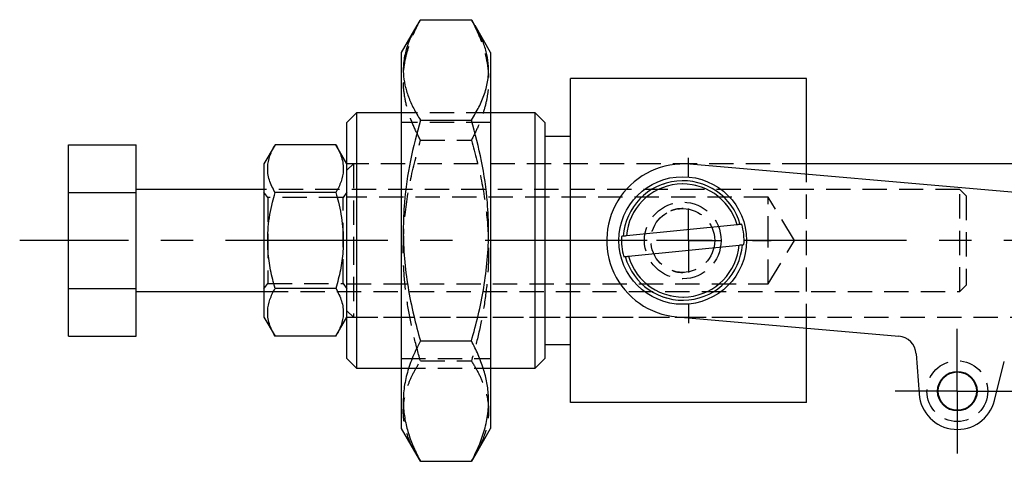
# Model space of a CAD drawing. Extents: x 33 to 392, y 21 to 282.
# Tile 10 of 19: x 33 to 85, y 259 to 282. Entities that reach past the tile are written whole.
import ezdxf

# ---------------------------------------------------------------- set-up
doc = ezdxf.new("R2010")
doc.units = 0
doc.linetypes.add('CENTERX2', pattern=[20.32, 12.7, -2.54, 2.54, -2.54])
doc.linetypes.add('HIDDEN', pattern=[1.905, 1.27, -0.635])
doc.layers.get('0').update_dxf_attribs({"linetype": 'CONTINUOUS'})

# ---------------------------------------------------------------- blocks, each defined once
blk = doc.blocks.new('SW_CENTERMARKSYMBOL_5')
at = {"color": 0, "linetype": 'CONTINUOUS'}
for p, q in [((0, 1.667), (0, 3.254)), ((0, 0), (0, 1.667)), ((-1.667, 0), (-3.254, 0)), ((0, 0), (-1.667, 0)), ((0, 0), (0, -1.667)), ((0, 0), (1.667, 0)), ((1.667, 0), (3.254, 0)), ((0, -1.667), (0, -3.254))]:
    blk.add_line(p, q, dxfattribs=at)
blk = doc.blocks.new('SW_CENTERMARKSYMBOL_6')
at = {"color": 0, "linetype": 'CONTINUOUS'}
for p, q in [((0, 3.333), (0, 4.318)), ((0, 0), (0, 1.667)), ((-3.333, 0), (-4.318, 0)), ((0, 0), (-1.667, 0)), ((0, 0), (0, -1.667)), ((0, 0), (1.667, 0)), ((3.333, 0), (4.318, 0)), ((0, -3.333), (0, -4.318))]:
    blk.add_line(p, q, dxfattribs=at)

msp = doc.modelspace()

# ---------------------------------------------------------------- linework, layer by layer
at = {"color": 7, "linetype": 'CONTINUOUS'}
for p, q in [((54.2136, 281.7807), (53.3985, 280.3688)), ((54.3985, 282.0849), (57.0651, 282.0849)), ((58.0652, 280.3688), (57.2506, 281.7796)), ((53.3985, 280.3688), (53.3985, 260.7389)), ((58.0652, 280.3688), (58.0652, 260.7389)), ((74.5652, 279.0205), (62.2318, 279.0205)), ((62.2318, 262.0872), (62.2318, 279.0205)), ((74.5652, 274.0075), (74.5652, 279.0205)), ((51.0652, 277.2205), (50.5652, 276.7205)), ((53.3985, 277.2205), (51.0652, 277.2205)), ((51.0652, 277.2205), (51.0652, 263.8872)), ((60.3985, 277.2205), (58.0652, 277.2205)), ((60.8985, 276.7205), (60.3985, 277.2205)), ((60.3985, 263.8872), (60.3985, 277.2205)), ((50.5652, 264.3872), (50.5652, 276.7205)), ((54.3985, 276.8451), (57.0651, 276.8451)), ((60.8985, 276.7205), (60.8985, 264.3872)), ((62.2318, 275.9872), (60.8985, 275.9872)), ((36.0318, 275.5575), (39.5652, 275.5575)), ((36.0318, 273.0557), (36.0318, 275.5575)), ((39.5652, 273.0557), (39.5652, 275.5575)), ((46.8113, 275.5575), (46.2318, 274.5538)), ((49.9857, 275.5575), (46.8113, 275.5575)), ((50.5652, 274.5538), (49.9857, 275.5575)), ((46.2318, 274.5538), (46.2318, 266.5538)), ((112.2318, 274.5538), (74.5652, 274.5538)), ((95.3735, 272.2013), (68.4746, 274.5362)), ((36.0318, 273.0557), (39.5652, 273.0557)), ((36.0318, 268.052), (36.0318, 273.0557)), ((46.2318, 273.2205), (39.5652, 273.2205)), ((39.5652, 268.052), (39.5652, 273.0557)), ((49.9857, 273.0557), (46.8113, 273.0557)), ((70.9348, 271.3763), (65.155, 270.7926)), ((65.2622, 269.7314), (71.042, 270.315)), ((71.2098, 270.332), (71.2905, 270.3401)), ((36.0318, 268.052), (39.5652, 268.052)), ((36.0318, 265.5501), (36.0318, 268.052)), ((39.5652, 265.5501), (39.5652, 268.052)), ((39.5652, 267.8872), (46.2318, 267.8872)), ((49.9857, 268.052), (46.8113, 268.052)), ((46.2318, 266.5538), (46.8113, 265.5501)), ((49.9857, 265.5501), (50.5652, 266.5538)), ((67.7828, 266.5662), (79.3756, 265.5599)), ((74.5652, 262.0872), (74.5652, 265.9775)), ((36.0318, 265.5501), (39.5652, 265.5501)), ((49.9857, 265.5501), (46.8113, 265.5501)), ((54.3985, 265.3141), (57.0651, 265.3141)), ((60.8985, 265.1205), (62.2318, 265.1205)), ((50.5652, 264.3872), (51.0652, 263.8872)), ((60.3985, 263.8872), (60.8985, 264.3872)), ((80.2864, 264.6372), (80.441, 262.5402)), ((51.0652, 263.8872), (53.3985, 263.8872)), ((58.0652, 263.8872), (60.3985, 263.8872)), ((84.375, 262.1987), (84.8886, 264.2377)), ((74.5652, 262.0872), (62.2318, 262.0872)), ((53.3985, 260.7389), (54.2136, 259.327)), ((57.2506, 259.328), (58.0652, 260.7389)), ((54.3985, 259.0228), (54.2222, 259.3319)), ((57.2438, 259.332), (57.0651, 259.0228)), ((54.3985, 259.0228), (57.0651, 259.0228))]:
    msp.add_line(p, q, dxfattribs=at)
at = {"color": 7, "linetype": 'HIDDEN'}
for p, q in [((58.0652, 277.2205), (53.3985, 277.2205)), ((58.0652, 276.7205), (53.3985, 276.7205)), ((54.3985, 275.7936), (57.0651, 275.7936)), ((50.8985, 274.5538), (50.5652, 274.2205)), ((74.5652, 274.5538), (50.5652, 274.5538)), ((50.8985, 274.5538), (50.8985, 270.5538)), ((74.5652, 274.5538), (50.8985, 274.5538)), ((74.5652, 265.9775), (74.5652, 274.0075)), ((82.5652, 273.2205), (46.2318, 273.2205)), ((46.4258, 272.8038), (46.2318, 273.0809)), ((50.5652, 273.0809), (50.3712, 272.8038)), ((82.5652, 267.8872), (82.5652, 273.2205)), ((82.8985, 272.8872), (82.5652, 273.2205)), ((46.4258, 272.8038), (46.4258, 268.3038)), ((50.3712, 272.8038), (46.4258, 272.8038)), ((50.3712, 268.3038), (50.3712, 272.8038)), ((72.5652, 272.8205), (50.5652, 272.8205)), ((72.5652, 270.5538), (72.5652, 272.8205)), ((73.9271, 270.5538), (72.5652, 272.8205)), ((82.8985, 272.8872), (82.8985, 268.2205)), ((50.8985, 270.5538), (50.8985, 266.5538)), ((72.5652, 268.2872), (72.5652, 270.5538)), ((72.5652, 268.2872), (73.9271, 270.5538)), ((68.0985, 268.8872), (68.1815, 268.8937)), ((46.2318, 268.0268), (46.4258, 268.3038)), ((46.2318, 267.8872), (82.5652, 267.8872)), ((46.4258, 268.3038), (50.3712, 268.3038)), ((50.3712, 268.3038), (50.5652, 268.0268)), ((50.5652, 268.2872), (72.5652, 268.2872)), ((82.5652, 267.8872), (82.8985, 268.2205)), ((50.5652, 266.8872), (50.8985, 266.5538)), ((50.5652, 266.5538), (74.5652, 266.5538)), ((50.8985, 266.5538), (108.2594, 266.5538)), ((53.3985, 264.3872), (58.0652, 264.3872)), ((53.3985, 263.8872), (58.0652, 263.8872)), ((54.3985, 264.2625), (57.0651, 264.2625))]:
    msp.add_line(p, q, dxfattribs=at)
at = {"color": 179, "linetype": 'CENTERX2', "ltscale": 0.666667}
msp.add_line((93.3366, 270.5538), (33.4754, 270.5538), dxfattribs=at)
at = {"color": 7, "linetype": 'CONTINUOUS', "flags": 128}
for points in [[(71.1834, 271.4014), (71.1382, 271.3968), (71.1026, 271.3932)], [(64.9872, 270.7757), (64.9516, 270.7721), (64.9064, 270.7675)], [(65.0136, 269.7063), (65.0588, 269.7108), (65.0944, 269.7144)]]:
    msp.add_lwpolyline(points, dxfattribs=at)
at = {"color": 7, "linetype": 'CONTINUOUS'}
for centre, radius in [((68.0985, 270.5538), 3.3333), ((82.4356, 262.6872), 1.0333), ((82.4356, 262.6872), 1)]:
    msp.add_circle(centre, radius, dxfattribs=at)
at = {"color": 7, "linetype": 'HIDDEN'}
for centre, radius in [((68.0985, 270.5538), 2), ((68.0985, 270.5538), 1.6667), ((82.4356, 262.6872), 1.5875)]:
    msp.add_circle(centre, radius, dxfattribs=at)
at = {"color": 7, "linetype": 'CONTINUOUS'}
for centre, radius, start, end in [((68.1287, 270.5512), 4, 85.03894, 265.03894), ((68.0985, 270.5538), 3.1192, 15.61152, 175.92128), ((68.0985, 270.5538), 2.9531, 16.17103, 175.36176), ((68.0985, 270.5538), 3.1992, 356.16986, 15.36293), ((68.0985, 270.5538), 3.1992, 176.16986, 195.36293), ((68.0985, 270.5538), 3.1192, 195.61152, 355.92128), ((68.0985, 270.5538), 2.9531, 196.17103, 355.36176), ((79.2891, 264.5636), 1, 4.21632, 85.03894), ((82.4356, 262.6872), 2, 184.21632, 345.86157)]:
    msp.add_arc(centre, radius, start, end, dxfattribs=at)
at = {"color": 7, "linetype": 'HIDDEN'}
for radius, start, end in [(3.1192, 15.61152, 175.92128), (2.9531, 16.17103, 175.36176), (3.1192, 195.61152, 355.92128), (2.9531, 196.17103, 355.36176)]:
    msp.add_arc((68.0985, 270.5538), radius, start, end, dxfattribs=at)
at = {"color": 7, "linetype": 'CONTINUOUS'}
for points, knots in [([(54.3985, 282.0849), (54.2627, 281.859), (53.9907, 281.4063), (53.6989, 280.7101), (53.5212, 279.9994), (53.4877, 279.3154), (53.5771, 278.6669), (53.7627, 278.0561), (54.0343, 277.4472), (54.277, 277.0461), (54.3985, 276.8451)], [0, 0, 0, 0, 0.1320304, 0.2645752, 0.3992803, 0.5350112, 0.6498939, 0.7654073, 0.8825086, 1, 1, 1, 1]), ([(57.0651, 276.8451), (57.2009, 277.071), (57.4729, 277.5237), (57.7647, 278.2199), (57.9425, 278.9306), (57.976, 279.6146), (57.8866, 280.2631), (57.7009, 280.8739), (57.4293, 281.4828), (57.1867, 281.8839), (57.0651, 282.0849)], [0, 0, 0, 0, 0.1320304, 0.2645752, 0.3992803, 0.5350112, 0.6498939, 0.7654073, 0.8825086, 1, 1, 1, 1]), ([(54.3985, 276.8451), (54.2108, 276.1413), (53.8338, 274.7272), (53.5588, 272.7912), (53.4842, 271.0789), (53.5475, 269.5998), (53.7363, 268.1156), (54.0228, 266.6813), (54.2774, 265.7549), (54.3985, 265.3141)], [0, 0, 0, 0, 0.186588, 0.374856, 0.499737, 0.6255018, 0.7538172, 0.8828626, 1, 1, 1, 1]), ([(57.0651, 265.3141), (57.1863, 265.7549), (57.4368, 266.6667), (57.7198, 268.076), (57.9111, 269.5434), (57.9805, 271.0375), (57.9075, 272.768), (57.6313, 274.7201), (57.2545, 276.1343), (57.0651, 276.8451)], [0, 0, 0, 0, 0.1171375, 0.2422963, 0.3680612, 0.4961262, 0.6251431, 0.8115736, 1, 1, 1, 1]), ([(46.8113, 273.0557), (46.6995, 273.2728), (46.4735, 273.7118), (46.3908, 274.3622), (46.5122, 274.984), (46.711, 275.3652), (46.8113, 275.5575)], [0, 0, 0, 0, 0.2646023, 0.5349422, 0.7653403, 1, 1, 1, 1]), ([(49.9857, 275.5575), (50.0975, 275.3404), (50.3234, 274.9014), (50.4061, 274.251), (50.2848, 273.6292), (50.086, 273.248), (49.9857, 273.0557)], [0, 0, 0, 0, 0.2646022, 0.5349422, 0.7653403, 1, 1, 1, 1]), ([(46.8113, 268.052), (46.7279, 268.3663), (46.5602, 268.998), (46.4124, 270.0706), (46.422, 271.2685), (46.6022, 272.2965), (46.7649, 272.8872), (46.8113, 273.0557)], [0, 0, 0, 0, 0.1920504, 0.38595637, 0.63793337, 0.89671931, 1, 1, 1, 1]), ([(49.9857, 273.0557), (50.0321, 272.8872), (50.1918, 272.307), (50.3738, 271.2796), (50.3861, 270.0848), (50.2374, 269.0014), (50.0699, 268.3697), (49.9857, 268.052)], [0, 0, 0, 0, 0.103281, 0.3556324, 0.6140412, 0.8059156, 1, 1, 1, 1]), ([(71.1026, 271.3932), (71.1007, 271.3931), (71.0972, 271.3927), (71.08, 271.391), (71.0491, 271.3878), (71.0003, 271.3829), (70.9598, 271.3788), (70.9379, 271.3766), (70.9348, 271.3763)], [0, 0, 0, 0, 0.14611675, 0.2801878, 0.50689786, 0.73350362, 0.96263127, 1, 1, 1, 1]), ([(65.155, 270.7926), (65.1458, 270.7917), (65.1174, 270.7888), (65.0716, 270.7842), (65.0263, 270.7796), (64.9962, 270.7766), (64.99, 270.776), (64.9872, 270.7757)], [0, 0, 0, 0, 0.1115844, 0.3445031, 0.5759104, 0.8041397, 1, 1, 1, 1]), ([(71.042, 270.315), (71.051, 270.3159), (71.0792, 270.3188), (71.1249, 270.3234), (71.1652, 270.3275), (71.1942, 270.3304), (71.2066, 270.3317), (71.2092, 270.3319), (71.2098, 270.332)], [0, 0, 0, 0, 0.109649, 0.3424577, 0.5737736, 0.7203597, 0.9430671, 1, 1, 1, 1]), ([(65.0944, 269.7144), (65.0949, 269.7145), (65.0976, 269.7148), (65.1123, 269.7162), (65.1476, 269.7198), (65.1959, 269.7247), (65.2365, 269.7288), (65.2588, 269.731), (65.2622, 269.7314)], [0, 0, 0, 0, 0.0586498, 0.2807791, 0.5039087, 0.729705, 0.958895, 1, 1, 1, 1]), ([(46.8113, 265.5501), (46.6995, 265.7673), (46.4735, 266.2063), (46.3908, 266.8567), (46.5122, 267.4785), (46.711, 267.8596), (46.8113, 268.052)], [0, 0, 0, 0, 0.2646023, 0.5349422, 0.7653403, 1, 1, 1, 1]), ([(49.9857, 268.052), (50.0975, 267.8348), (50.3234, 267.3959), (50.4061, 266.7454), (50.2848, 266.1237), (50.086, 265.7425), (49.9857, 265.5501)], [0, 0, 0, 0, 0.2646023, 0.5349422, 0.7653403, 1, 1, 1, 1]), ([(54.3985, 265.3141), (54.2627, 265.0429), (53.9907, 264.4993), (53.6989, 263.6634), (53.5212, 262.8101), (53.4875, 261.9881), (53.5777, 261.2095), (53.7629, 260.4758), (54.0346, 259.7454), (54.2772, 259.2637), (54.3985, 259.0228)], [0, 0, 0, 0, 0.13203061, 0.26457576, 0.39928108, 0.53501224, 0.65020065, 0.76540698, 0.88269213, 1, 1, 1, 1]), ([(57.0651, 259.0228), (57.2009, 259.294), (57.4729, 259.8376), (57.7647, 260.6735), (57.9424, 261.5268), (57.9762, 262.3488), (57.886, 263.1274), (57.7007, 263.8611), (57.4291, 264.5915), (57.1865, 265.0732), (57.0651, 265.3141)], [0, 0, 0, 0, 0.1320307, 0.2645758, 0.3992811, 0.5350123, 0.6502007, 0.765407, 0.8826922, 1, 1, 1, 1])]:
    msp.add_open_spline(points, degree=3, knots=knots, dxfattribs=at)
at = {"color": 7, "linetype": 'HIDDEN'}
for points, knots in [([(54.3985, 275.7936), (54.2625, 276.0654), (53.9906, 276.6089), (53.6981, 277.446), (53.5222, 278.2987), (53.4874, 279.1206), (53.5777, 279.8981), (53.7629, 280.6319), (54.0346, 281.3623), (54.2772, 281.844), (54.3985, 282.0849)], [0, 0, 0, 0, 0.1323071, 0.2645768, 0.3998056, 0.5350099, 0.6501989, 0.7654058, 0.8826915, 1, 1, 1, 1]), ([(57.0651, 282.0849), (57.2011, 281.8131), (57.473, 281.2695), (57.7656, 280.4325), (57.9415, 279.5797), (57.9763, 278.7578), (57.8859, 277.9803), (57.7007, 277.2466), (57.4291, 276.5161), (57.1865, 276.0344), (57.0651, 275.7936)], [0, 0, 0, 0, 0.1323072, 0.2645768, 0.3998056, 0.5350099, 0.6501989, 0.7654058, 0.8826916, 1, 1, 1, 1]), ([(54.3985, 264.2625), (54.2774, 264.7033), (54.0268, 265.6151), (53.7438, 267.0244), (53.5525, 268.4919), (53.4831, 269.986), (53.5562, 271.7164), (53.8323, 273.6685), (54.2091, 275.0827), (54.3985, 275.7936)], [0, 0, 0, 0, 0.1171374, 0.2422963, 0.3680611, 0.4961262, 0.6251431, 0.8115737, 1, 1, 1, 1]), ([(57.0651, 275.7936), (57.2528, 275.0897), (57.6298, 273.6756), (57.9049, 271.7396), (57.9794, 270.0273), (57.9161, 268.5482), (57.7274, 267.064), (57.4408, 265.6298), (57.1863, 264.7033), (57.0651, 264.2625)], [0, 0, 0, 0, 0.186588, 0.374856, 0.499737, 0.6255018, 0.7538172, 0.8828626, 1, 1, 1, 1]), ([(68.1142, 272.2183), (68.0305, 272.2161), (67.8624, 272.2115), (67.6455, 272.1651), (67.5205, 272.1133), (67.4726, 272.0934)], [0, 0, 0, 0, 0.3792228, 0.7618488, 1, 1, 1, 1]), ([(67.5784, 268.9766), (67.625, 268.9602), (67.7631, 268.9115), (67.9413, 268.8901), (68.0688, 268.8877), (68.0985, 268.8872)], [0, 0, 0, 0, 0.2809734, 0.8322354, 1, 1, 1, 1]), ([(54.2222, 259.3319), (54.1492, 259.4552), (53.9417, 259.8055), (53.7006, 260.3978), (53.5207, 261.1082), (53.4878, 261.7923), (53.577, 262.4408), (53.7628, 263.0515), (54.0343, 263.6604), (54.277, 264.0616), (54.3985, 264.2625)], [0, 0, 0, 0, 0.0765926, 0.2176032, 0.360912, 0.5053121, 0.6275324, 0.7504238, 0.8750044, 1, 1, 1, 1]), ([(57.0651, 264.2625), (57.2009, 264.0366), (57.4729, 263.5839), (57.7647, 262.8877), (57.9425, 262.1771), (57.9758, 261.4931), (57.887, 260.8445), (57.6994, 260.234), (57.4804, 259.7289), (57.3024, 259.4302), (57.2438, 259.332)], [0, 0, 0, 0, 0.1404714, 0.2814902, 0.4248073, 0.5692158, 0.6914431, 0.8143416, 0.9389295, 1, 1, 1, 1])]:
    msp.add_open_spline(points, degree=3, knots=knots, dxfattribs=at)

# ---------------------------------------------------------------- block references
at = {"color": 179, "linetype": 'CONTINUOUS'}
for name, p in [('SW_CENTERMARKSYMBOL_6', (68.3985, 270.5538)), ('SW_CENTERMARKSYMBOL_5', (82.4356, 262.6872))]:
    msp.add_blockref(name, p, dxfattribs=at)

doc.saveas('drawing.dxf')
